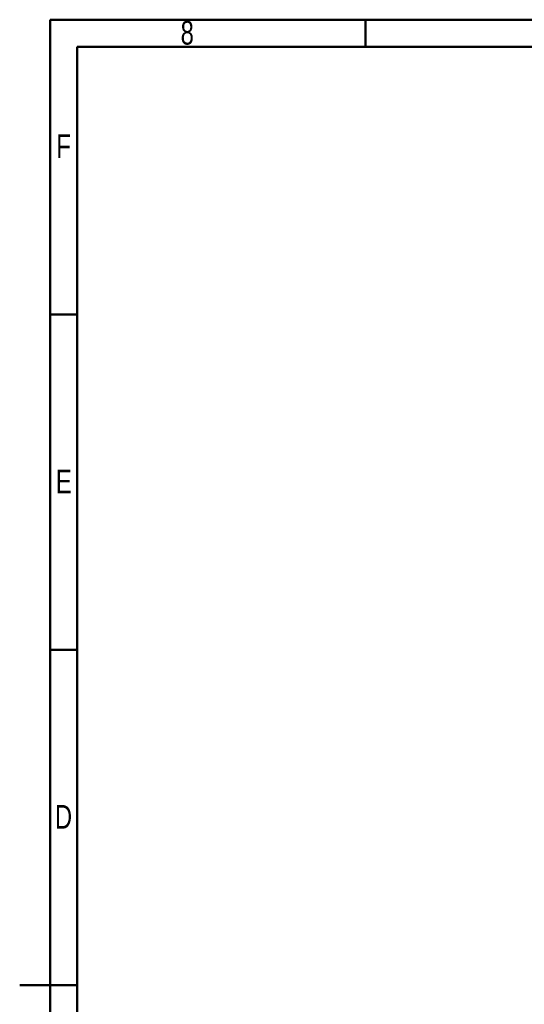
# Model space of a CAD drawing. Header units: millimetres. Extents: x 15 to 4185, y 60 to 2955.
# Tile 2 of 13: x 15 to 759, y 1456 to 2910. Entities that reach past the tile are written whole.
import ezdxf

# ---------------------------------------------------------------- set-up
doc = ezdxf.new("R2010")
doc.units = ezdxf.units.MM
doc.header["$LTSCALE"] = 10
doc.styles.add('SLDTEXTSTYLE1', font='TXT', dxfattribs={"width": 0.75})

msp = doc.modelspace()

# ---------------------------------------------------------------- linework, layer by layer
at = {"color": 7, "linetype": 'Continuous', "lineweight": 50}
for p, q in [((60, 60), (60, 2910)), ((60, 2910), (4140, 2910)), ((525, 2870), (525, 2910)), ((100, 100), (100, 2870)), ((100, 2870), (4100, 2870)), ((100, 2475), (60, 2475)), ((100, 1980), (60, 1980)), ((14.99, 1485), (100.01, 1485)), ((100, 1485), (60, 1485))]:
    msp.add_line(p, q, dxfattribs=at)

# ---------------------------------------------------------------- texts
at = {"color": 7, "linetype": 'Continuous', "lineweight": 0, "char_height": 35, "attachment_point": 2, "style": 'SLDTEXTSTYLE1'}
for s, insert in [('8', (262.147569, 2908.260426)), ('F', (79.635416, 2740.760426)), ('E', (80.060764, 2245.760426)), ('D', (79.598958, 1750.760426))]:
    msp.add_mtext(s, dxfattribs=dict(at, insert=insert))

doc.saveas('drawing.dxf')
